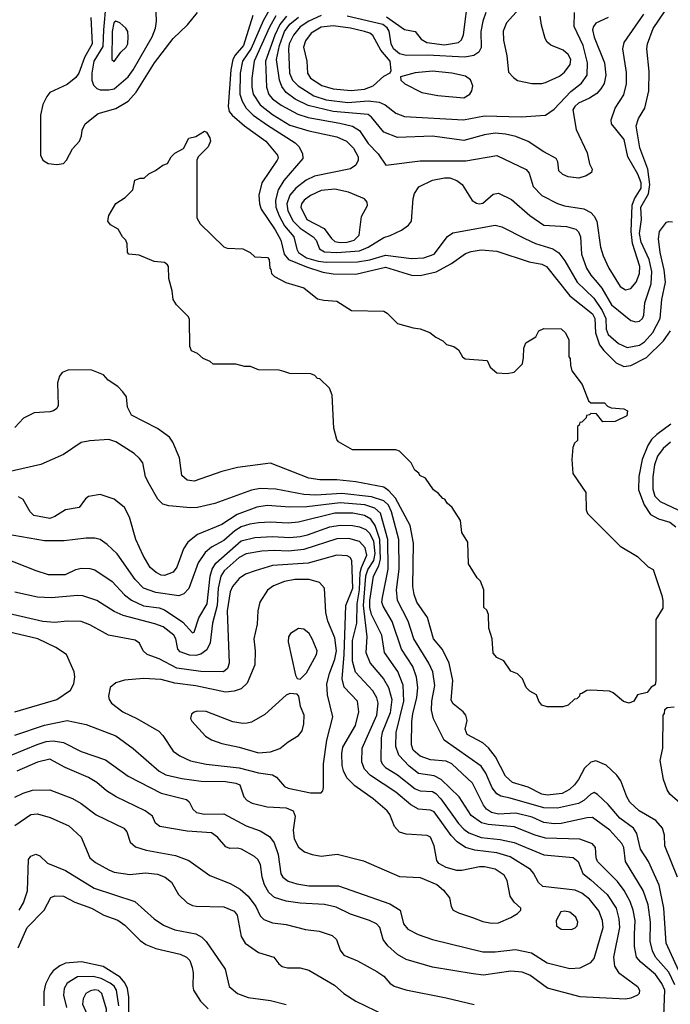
# Model space of a CAD drawing. Extents: x 997028 to 1115134, y 536408 to 618974.
# Tile 227 of 256: x 1052742 to 1056483, y 543053 to 548713. Entities that reach past the tile are written whole.
import ezdxf

# ---------------------------------------------------------------- set-up
doc = ezdxf.new("R2010")
doc.units = 0

msp = doc.modelspace()

# ---------------------------------------------------------------- linework, layer by layer
at = {"layer": '0CON10XD'}
for points in [[(1053238.3, 548805), (1053224.2, 548655), (1053220.8, 548559.2), (1053167.6, 548475), (1053156.3, 548406.3), (1053158, 548365), (1053167.3, 548337.3), (1053185, 548317.1), (1053205, 548309.3), (1053255, 548309.2), (1053285, 548316.4), (1053365, 548384.1), (1053395.2, 548425), (1053503.5, 548615), (1053522.5, 548665), (1053528.8, 548705), (1053521.7, 548918.3)], [(1054850.4, 548730.4), (1054955, 548657.3), (1055016, 548645), (1055050.9, 548600.9), (1055082.4, 548582.4), (1055185, 548568.9), (1055265, 548582.3), (1055282.8, 548597.2), (1055294.1, 548625.9), (1055323.4, 548855)], [(1053151.2, 548725), (1053158.3, 548575), (1053114, 548496), (1053082.5, 548405), (1053065, 548381.1), (1053015, 548341.5), (1052916.2, 548295), (1052897.9, 548272.1), (1052875.8, 548225), (1052862.5, 548165), (1052861.2, 547935), (1052875.8, 547905.8), (1052905.9, 547885.9), (1052955, 547880), (1052995, 547886.7), (1053011.2, 547905), (1053045, 547970), (1053085.7, 548014.3), (1053098, 548045), (1053101.7, 548078.3), (1053119.2, 548115), (1053194, 548175), (1053295, 548202.9), (1053365, 548245.5), (1053412.6, 548297.4), (1053517.8, 548465), (1053623.9, 548605), (1053706.6, 548683.4), (1053765, 548754.2)], [(1054185.9, 548785), (1054142.6, 548707.4), (1054072.8, 548547.2), (1054023.3, 548475), (1054009.2, 548405), (1054008.5, 548285), (1054021.6, 548245), (1054044.1, 548204.1), (1054085.1, 548165.1), (1054166.4, 548106.4), (1054326.2, 548005), (1054346.2, 547985), (1054369.1, 547945), (1054369.6, 547915), (1054261, 547789), (1054228.3, 547735), (1054213.6, 547676.4), (1054215.5, 547635), (1054234.5, 547585), (1054265, 547528.1), (1054317.5, 547465), (1054335.2, 547395), (1054345.8, 547375), (1054390.3, 547345), (1054458.9, 547325), (1054505, 547320.1), (1054685, 547321.4), (1054755, 547333.4), (1054845, 547359.8), (1054995, 547341), (1055065, 547344.3), (1055125.4, 547365), (1055202.3, 547467.7), (1055232.4, 547487.6), (1055475, 547531.2), (1055515, 547522.5), (1055645.6, 547455), (1055707.4, 547427.4), (1055806.8, 547396.8), (1055842.8, 547372.8), (1055876.6, 547326.6), (1055947.9, 547205), (1056042.9, 547112.9), (1056091, 547041), (1056111.2, 546995), (1056113.5, 546933.5), (1056125, 546903.5), (1056185, 546852.4), (1056235, 546828.8), (1056305, 546842), (1056335, 546860.8), (1056381.6, 546915), (1056424.4, 546995), (1056434.4, 547105), (1056454.4, 547205), (1056448, 547275), (1056424.1, 547375.9), (1056415.5, 547454.5), (1056421.4, 547495), (1056461.2, 547548.8), (1056475, 547554), (1056495, 547550.8)], [(1054215.7, 548735), (1054179.3, 548670.7), (1054090.3, 548475), (1054076.4, 548376.4), (1054076.8, 548325), (1054084.4, 548285), (1054124.4, 548224.4), (1054195, 548167.6), (1054295, 548106.5), (1054403.9, 548073.9), (1054565, 548039.8), (1054621.9, 548015), (1054661.1, 547975), (1054687.3, 547925), (1054688.2, 547905), (1054675, 547877.5), (1054645, 547855.6), (1054436.3, 547813.7), (1054388.7, 547791.3), (1054329.7, 547745), (1054295, 547703.8), (1054277.6, 547655), (1054284.8, 547615), (1054315.2, 547555), (1054355, 547515.2), (1054429.6, 547465), (1054446.1, 547445), (1054465.3, 547395.3), (1054495, 547379.2), (1054565.1, 547374.9), (1054695, 547384.5), (1054745.5, 547405), (1054835, 547460.4), (1054871.9, 547471.9), (1054937.2, 547502.8), (1054977, 547533), (1054994.3, 547555), (1055004.2, 547685), (1055012.9, 547715), (1055037.8, 547752.2), (1055115, 547791.1), (1055185, 547804.6), (1055215, 547803.8), (1055255, 547788.2), (1055285.7, 547765), (1055344.4, 547674.4), (1055367.9, 547657.9), (1055385, 547654.4), (1055405, 547659.5), (1055465, 547710.5), (1055495, 547715.6), (1055569.5, 547679.5), (1055675, 547588.2), (1055755, 547532.9), (1055885.3, 547525.3), (1055939.6, 547509.6), (1055954.7, 547494.7), (1055966.9, 547465), (1055972.9, 547365), (1056000.8, 547285), (1056025.3, 547245), (1056062.4, 547202.4), (1056089.8, 547169.8), (1056144.2, 547075), (1056255, 546984), (1056285, 546975.7), (1056305, 546980), (1056322.2, 546995), (1056330.4, 547015), (1056337.3, 547085), (1056372.9, 547195), (1056376.7, 547265), (1056361.4, 547335), (1056314.6, 547435), (1056304.9, 547485), (1056318, 547565), (1056314.3, 547635), (1056358, 547712), (1056365.6, 547765.6), (1056354, 547854), (1056307.5, 547977.5), (1056285.9, 548104.1), (1056299.3, 548145), (1056335.8, 548204.2), (1056360, 548305), (1056360.8, 548415), (1056348.7, 548545), (1056352.2, 548575), (1056385, 548662.2), (1056452.5, 548765)], [(1054275.7, 548734.3), (1054238.1, 548685), (1054208.7, 548625), (1054154.8, 548475), (1054161.9, 548325), (1054175, 548283.1), (1054195, 548258.8), (1054245, 548221.9), (1054341, 548171), (1054400.8, 548150.8), (1054581.9, 548118.1), (1054655, 548102.2), (1054695, 548075.9), (1054745, 548002.5), (1054802.5, 547942.5), (1054846.8, 547876.8), (1055045, 547902.5), (1055307.7, 547902.3), (1055485, 547933.4), (1055655, 547852.9), (1055670.9, 547830.9), (1055693.6, 547753.6), (1055743.4, 547703.4), (1055835, 547656), (1055875, 547643.5), (1055985.2, 547625.2), (1056025, 547605.5), (1056044.8, 547584.8), (1056059.6, 547555), (1056080.6, 547405), (1056096.7, 547355), (1056130, 547285), (1056195, 547180.4), (1056225, 547160), (1056255, 547168.5), (1056287.3, 547205), (1056306.6, 547255), (1056307.2, 547295), (1056266.1, 547426.1), (1056257.2, 547495), (1056263.6, 547646.4), (1056276.4, 547683.6), (1056314.8, 547745), (1056315.5, 547775), (1056297, 547825), (1056237.7, 547925), (1056218.4, 548025), (1056143.8, 548115), (1056141.9, 548138.1), (1056166.4, 548205), (1056215, 548280.8), (1056230.7, 548345), (1056230.9, 548409.1), (1056210.4, 548545), (1056217.1, 548582.9), (1056329.7, 548745)], [(1054475, 548737.2), (1054405.1, 548704.9), (1054355, 548672.1), (1054316, 548625), (1054292.5, 548575), (1054287.3, 548545), (1054293.7, 548405), (1054310.5, 548365), (1054343.1, 548333.1), (1054433.2, 548275), (1054505, 548252.5), (1054628.1, 548238.1), (1054745, 548246.1), (1054808.8, 548238.8), (1054843, 548223), (1054905, 548175.4), (1054955, 548157.2), (1055293.2, 548136.8), (1055415, 548160.3), (1055624.7, 548155.3), (1055764.6, 548165.4), (1055815, 548198.9), (1055910.2, 548299.8), (1055972.1, 548347.9), (1056005.3, 548395), (1056007.5, 548465), (1055980.9, 548565), (1055929.6, 548675), (1055931.1, 548755)], [(1055422.6, 548755), (1055405.6, 548704.4), (1055392.9, 548645), (1055396.1, 548553.9), (1055382.7, 548527.3), (1055352.9, 548507.1), (1055302.3, 548497.7), (1055085, 548510.3), (1054965, 548508.2), (1054925, 548517), (1054892.3, 548545), (1054877.2, 548575), (1054866.6, 548646.6), (1054855, 548665.7), (1054830, 548685), (1054625, 548733.4)], [(1055613.8, 548776.2), (1055540.6, 548695), (1055522.8, 548647.2), (1055523.3, 548595), (1055542.7, 548505), (1055552.5, 548412.5), (1055580.5, 548380.5), (1055605, 548364), (1055687, 548347)], [(1053285, 548472.5), (1053323.8, 548526.2), (1053355, 548556), (1053363.3, 548575), (1053366.5, 548615), (1053363.1, 548645), (1053352.5, 548665), (1053318, 548695), (1053295, 548704.4), (1053284.2, 548695), (1053273, 548645), (1053271.1, 548485), (1053285, 548472.5)], [(1054082.8, 548737.2), (1054029.4, 548565), (1053981.1, 548508.9), (1053968.1, 548485), (1053956.2, 548425), (1053940.8, 548215), (1053946.5, 548186.5), (1053964, 548164), (1054034.1, 548104.1), (1054157.1, 548015), (1054225.4, 547935), (1054228.2, 547918.2), (1054222.9, 547905), (1054133.9, 547775), (1054117.5, 547705), (1054120.7, 547655), (1054129.7, 547625), (1054210.6, 547505), (1054244, 547445), (1054263.4, 547365), (1054288.3, 547335), (1054391.7, 547291.7), (1054485, 547262.7), (1054545, 547252.6), (1054675, 547250.8), (1054845, 547291.3), (1054995, 547243.9), (1055045, 547242.1), (1055136.6, 547263.4), (1055225, 547311.2), (1055305, 547368.8), (1055338.3, 547381.7), (1055395, 547390.8), (1055485, 547382.3), (1055671.1, 547321.1), (1055745, 547308.7), (1055770.9, 547295), (1055905.5, 547125.5), (1056035, 547022.4), (1056049.1, 546995), (1056053.3, 546913.3), (1056075.2, 546845.2), (1056101, 546811), (1056171.5, 546741.5), (1056215, 546718.9), (1056255, 546725.3), (1056345, 546770.8), (1056443.3, 546866.7), (1056483.6, 546925)], [(1055415, 548052.1), (1055295, 548018.4), (1055115, 548044.1), (1054915, 548036.1), (1054835, 548067.5), (1054765, 548152.9), (1054745, 548168.2), (1054544.8, 548185.2), (1054400.6, 548220.6), (1054326.4, 548256.4), (1054274.7, 548295), (1054249.1, 548329.1), (1054236.5, 548366.5), (1054219.4, 548485), (1054235.6, 548565), (1054265, 548645.2), (1054295, 548688.5), (1054345, 548727.5)], [(1056126.2, 548726.2), (1056055, 548693.1), (1056040.4, 548675), (1056036.2, 548655), (1056045, 548612.5), (1056104.7, 548465), (1056112.4, 548395), (1056102.6, 548347.4), (1056084.3, 548315.7), (1056060.2, 548289.8), (1056018.7, 548261.3), (1055955, 548233.3), (1055933.2, 548215), (1055922.5, 548195), (1055942.3, 548082.3), (1056005, 547947.5), (1056018, 547885), (1056033.8, 547855), (1056030, 547835), (1056000, 547815), (1055957.4, 547802.6), (1055895, 547809.4), (1055865, 547822.5), (1055841.2, 547845), (1055836.1, 547896.1), (1055826.7, 547915), (1055755, 547953.6), (1055665, 548013.6), (1055595, 548041.1), (1055535.2, 548055.2), (1055475, 548061.4), (1055415, 548052.1)], [(1055687, 548347), (1055745, 548347.1), (1055765, 548353.1), (1055845, 548389.1), (1055875, 548411.1), (1055907.7, 548455), (1055911.5, 548485), (1055895, 548513.3), (1055867.4, 548537.4), (1055796.6, 548566.6), (1055774.2, 548585), (1055762.9, 548605), (1055741.7, 548681.7), (1055733.9, 548733.9)], [(1054647.1, 548307.1), (1054725, 548314.3), (1054775, 548333.4), (1054835, 548388.5), (1054872.3, 548407.7), (1054878.3, 548421.7), (1054871.7, 548475), (1054818.5, 548538.5), (1054773.1, 548623.1), (1054755, 548636.2), (1054725.5, 548645.5), (1054644.4, 548664.4), (1054545, 548677.1), (1054475, 548670.2), (1054418, 548635), (1054385, 548591.5), (1054373.3, 548555), (1054392.5, 548475), (1054396.5, 548406.5), (1054415, 548377.9), (1054478.9, 548335), (1054545, 548316.2), (1054647.1, 548307.1)], [(1055295, 548264.5), (1055330, 548285), (1055341.4, 548305), (1055346.8, 548333.2), (1055335, 548368), (1055305, 548388.5), (1055227.5, 548405), (1055115, 548417.5), (1055015, 548407.1), (1054932.5, 548385), (1054933.3, 548365), (1054956.7, 548345), (1055055, 548294.3), (1055146.6, 548276.6), (1055295, 548264.5)], [(1055865, 544763.8), (1055775, 544763.8), (1055745, 544773.3), (1055726.4, 544796.4), (1055713, 544833), (1055675, 544853.3), (1055653.3, 544875), (1055632.5, 544925), (1055603.6, 544953.6), (1055565, 544967.5), (1055525, 545027.5), (1055485, 545047.5), (1055465, 545072.5), (1055458.8, 545155), (1055440, 545215), (1055437.5, 545295), (1055428.3, 545318.3), (1055410, 545335), (1055410, 545435), (1055392.5, 545485), (1055373.3, 545505), (1055322.5, 545585), (1055319.3, 545709.3), (1055283.8, 545765), (1055277.5, 545835), (1055229.3, 545909.3), (1055200, 545935), (1055186.4, 545956.4), (1055175, 545960), (1055149.3, 545989.3), (1055120.5, 546010.5), (1055075, 546077.5), (1055043.6, 546093.6), (1055036.4, 546106.4), (1055013.6, 546123.6), (1054992.5, 546165), (1054925, 546232.5), (1054905, 546240), (1054655, 546240), (1054575, 546287.5), (1054565, 546300), (1054548, 546365), (1054538.8, 546555), (1054523.3, 546595), (1054468.3, 546648.3), (1054455, 546650), (1054438.3, 546668.3), (1054417, 546677), (1054295, 546680), (1054260.5, 546690.5), (1054235, 546698.8), (1054115, 546701.2), (1054069.3, 546719.3), (1054035, 546720), (1053985, 546732.5), (1053855, 546732.5), (1053838.3, 546748.3), (1053796.4, 546766.4), (1053763.6, 546793.6), (1053730.7, 546810.7), (1053720, 546835), (1053719.3, 546989.3), (1053712.5, 547005), (1053644.1, 547074.1), (1053624.1, 547104.1), (1053618.8, 547155), (1053600, 547225), (1053597.5, 547295), (1053592.5, 547305), (1053575, 547317.5), (1053515, 547323.3), (1053429.3, 547359.3), (1053370, 547365), (1053362.5, 547375), (1053360, 547425), (1053352.5, 547445), (1053333.3, 547465), (1053309.3, 547509.3), (1053265, 547533.3), (1053250, 547555), (1053255, 547587.5), (1053294.2, 547655.8), (1053349.3, 547690.7), (1053392.5, 547735), (1053405, 547790), (1053435, 547802.5), (1053457, 547803), (1053485, 547827.5), (1053523.6, 547846.4), (1053565, 547876.7), (1053593, 547887), (1053613.3, 547925), (1053635, 547946.7), (1053685, 547972.5), (1053715, 548032.5), (1053755, 548042.5), (1053805, 548072.5), (1053815.9, 548065.9), (1053836.2, 548035), (1053840, 548015), (1053825, 547983.3), (1053767.5, 547925), (1053760, 547905), (1053760, 547575), (1053780.5, 547540.5), (1053915, 547407.5), (1053935, 547400), (1054026.1, 547396.1), (1054067.5, 547375), (1054095, 547350), (1054167, 547347), (1054177.5, 547335), (1054180, 547285), (1054187, 547277), (1054190, 547255), (1054207, 547237), (1054272.3, 547202.3), (1054375, 547171.2), (1054455, 547108.8), (1054490.5, 547100.5), (1054565, 547096), (1054650.7, 547040.7), (1054835, 547037.5), (1054855.9, 547025.9), (1054915, 546967.5), (1055005, 546941.2), (1055045, 546936), (1055100, 546915), (1055135, 546887.5), (1055175, 546866.7), (1055196.4, 546846.4), (1055237.5, 546835), (1055265.9, 546815.9), (1055287.5, 546775), (1055303, 546763), (1055430, 546755), (1055447.5, 546715), (1055485, 546682.5), (1055545, 546680), (1055585, 546687.5), (1055632.5, 546735), (1055639.3, 546770.7), (1055640, 546825), (1055652.5, 546855), (1055709.3, 546890.7), (1055727.5, 546925), (1055755, 546938.8), (1055855.9, 546935.9), (1055877.5, 546915), (1055900, 546875), (1055900, 546775), (1055907.5, 546765), (1055908.3, 546728.3), (1055917.5, 546695), (1055975.9, 546615.9), (1056011.7, 546521.7), (1056025, 546510), (1056105, 546510), (1056121.7, 546491.7), (1056143, 546483), (1056216.1, 546476.1), (1056237.5, 546465), (1056233, 546437), (1056165, 546403.3), (1056095, 546402.5), (1056058.3, 546448.3), (1056025, 546450), (1056018.3, 546441.7), (1056001.7, 546438.3), (1056000, 546425), (1055975, 546400), (1055961.7, 546398.3), (1055958.3, 546381.7), (1055950, 546375), (1055950, 546295), (1055931.7, 546278.3), (1055922.5, 546255), (1055917.5, 546185), (1055922.5, 546105), (1055997.5, 545995), (1056000, 545895), (1056007.5, 545875), (1056195, 545687.5), (1056295, 545626.7), (1056355, 545567.5), (1056385, 545552.5), (1056433.8, 545403.8), (1056440, 545375), (1056439.3, 545330.7), (1056400, 545265), (1056400, 544915), (1056395, 544890), (1056373.6, 544876.4), (1056350, 544845), (1056295, 544832.5), (1056272.5, 544795), (1056246.1, 544783.9), (1056214.3, 544794.3), (1056155, 544843.3), (1056133.9, 544853.9), (1056025, 544860), (1056002.5, 544857.5), (1055975, 544840), (1055961.7, 544838.3), (1055960, 544825), (1055945, 544810), (1055931.7, 544808.3), (1055895, 544773.3), (1055865, 544763.8)], [(1054585, 547432.3), (1054625, 547434.5), (1054665, 547445.2), (1054694.5, 547475.5), (1054708.1, 547581.9), (1054741.8, 547645), (1054740, 547665), (1054725, 547682.9), (1054632.3, 547722.3), (1054555, 547738.3), (1054475, 547730.5), (1054415, 547702.1), (1054377.8, 547675), (1054362.1, 547655), (1054358.1, 547635), (1054392.9, 547565), (1054492.1, 547512.1), (1054534.7, 547454.7), (1054555, 547438.3), (1054585, 547432.3)], [(1056524.6, 543785), (1056451.8, 543965), (1056449.5, 544025), (1056437.5, 544065), (1056399.9, 544109.9), (1056303.1, 544165), (1056250.5, 544215), (1056232.1, 544245), (1056198.8, 544338.8), (1056175, 544371.4), (1056115, 544427.1), (1056055, 544452.5), (1056025, 544445.8), (1055988.8, 544411.2), (1055955.3, 544344.7), (1055932.5, 544315), (1055902.4, 544287.6), (1055862, 544265), (1055775, 544255.3), (1055745, 544261.6), (1055665, 544301.8), (1055575, 544328.7), (1055535, 544364.4), (1055476.9, 544475), (1055437.2, 544527.2), (1055405.8, 544555.8), (1055315.6, 544605), (1055303.3, 544635), (1055314.4, 544685), (1055306.9, 544715), (1055292.5, 544735), (1055235, 544781.4), (1055222.2, 544802.2), (1055233.2, 544915), (1055210.8, 545015), (1055172.4, 545092.4), (1055121.2, 545155), (1055087.4, 545277.4), (1055026.2, 545365), (1055009.8, 545409.8), (1055001.6, 545455), (1055006.8, 545705), (1054987.4, 545805), (1054902.7, 545962.7), (1054865.5, 546005.5), (1054836.7, 546026.7), (1054675, 546056.5), (1054565, 546067.6), (1054467.4, 546067.4), (1054405, 546077.3), (1054185, 546164), (1053995, 546138.5), (1053905, 546115.6), (1053745, 546060), (1053705, 546067.1), (1053675, 546093.3), (1053660.8, 546195), (1053622.9, 546285), (1053603.2, 546313.2), (1053533.7, 546363.7), (1053385, 546440), (1053362.5, 546485), (1053356.2, 546545), (1053336.2, 546575), (1053306.7, 546605), (1053250.5, 546640.5), (1053225, 546672.5), (1053157.7, 546697.7), (1053025, 546700), (1052986.7, 546685), (1052972, 546665), (1052960, 546625), (1052963.3, 546495), (1052955, 546477.5), (1052935.8, 546464.2), (1052915, 546460), (1052825.9, 546454.1), (1052765, 546422), (1052715, 546368.8)], [(1056485, 546387.8), (1056405, 546329.7), (1056375, 546300.4), (1056353, 546265), (1056320.8, 546185), (1056301.7, 546088.3), (1056300.7, 546010.7), (1056331.9, 545925), (1056369.8, 545869.8), (1056414.1, 545844.1), (1056480, 545825), (1056515, 545797.5)], [(1056532.1, 543245), (1056459.8, 543405), (1056446, 543605), (1056418.7, 543738.7), (1056356.6, 543875), (1056311.9, 543945), (1056289.4, 544035), (1056271.1, 544065), (1056192.6, 544122.6), (1056125, 544201.1), (1056065, 544258.8), (1056045, 544270), (1056025, 544261.8), (1055986, 544224), (1055955, 544206.8), (1055835, 544180.3), (1055755, 544182.5), (1055561.8, 544238.2), (1055509.4, 544249.4), (1055485, 544263.2), (1055458.5, 544298.5), (1055421.9, 544381.9), (1055395, 544422), (1055182.5, 544572.5), (1055122.3, 544695), (1055110.6, 544745), (1055111.9, 544795), (1055128.3, 544885), (1055116.8, 544965), (1055095.2, 545015.2), (1055008.1, 545155), (1054975.2, 545255.2), (1054915, 545373.8), (1054909.2, 545435), (1054923.8, 545555), (1054922.7, 545725), (1054879.3, 545885), (1054862.2, 545922.2), (1054835, 545947.7), (1054765, 545970), (1054595, 545989.9), (1054445, 545980.5), (1054375, 545983.2), (1054215, 546014.8), (1054125, 546019.2), (1054075, 546008.8), (1053865, 545931.8), (1053765, 545908.7), (1053725, 545906.7), (1053598.9, 545918.9), (1053565, 545928.9), (1053537, 545957), (1053488.8, 546041.2), (1053465.4, 546085), (1053449.4, 546165), (1053431.7, 546191.7), (1053399.5, 546219.5), (1053295, 546287.5), (1053255, 546299.5), (1053145, 546291.9), (1053095, 546282.2), (1052995, 546212.9), (1052863.6, 546156.4), (1052645, 546106.7)], [(1056483.9, 546285), (1056442.2, 546247.8), (1056409.8, 546205), (1056391.3, 546155), (1056383, 546085), (1056382.5, 546015), (1056394.6, 545974.6), (1056425, 545944.2), (1056526.6, 545896.6)], [(1053685, 545672.5), (1053645, 545565.8), (1053625, 545538.1), (1053575, 545519.2), (1053555, 545521.1), (1053527.1, 545535), (1053493.3, 545565), (1053452.8, 545632.8), (1053410.5, 545725), (1053373.7, 545853.7), (1053345, 545908.8), (1053285, 545957.1), (1053205, 545984.2), (1053138, 545972), (1053120.5, 545959.5), (1053085, 545908.8), (1053005, 545896), (1052945, 545856.9), (1052915, 545845.6), (1052824.1, 545864.1), (1052802.5, 545885), (1052761.9, 545955), (1052735, 545970.4)], [(1056509, 543165), (1056475, 543238.6), (1056398.4, 543325), (1056380.3, 543360.3), (1056366.9, 543416.9), (1056368, 543525), (1056356.1, 543625), (1056326.9, 543706.9), (1056225.3, 543875), (1056215.3, 543955), (1056205, 543978.5), (1056134.4, 544054.4), (1056035, 544126.2), (1056005, 544125.4), (1055855, 544092.3), (1055815, 544090.2), (1055755, 544098.8), (1055688.5, 544128.5), (1055595, 544151.6), (1055495, 544145.9), (1055455, 544155.2), (1055426.8, 544175), (1055408.2, 544198.2), (1055345.4, 544325), (1055227.7, 544435), (1055195, 544451.4), (1055105, 544458.1), (1055045, 544480.6), (1055004.2, 544515), (1054995.8, 544545), (1054997.4, 544677.4), (1055003, 544725), (1055026, 544815), (1055031.3, 544875), (1055023.7, 544933.7), (1055001.7, 544995), (1054936.8, 545095), (1054882.9, 545252.9), (1054831.2, 545341.2), (1054825.2, 545365), (1054827.9, 545392.1), (1054860.5, 545555), (1054859.3, 545725), (1054816.6, 545876.6), (1054784.7, 545905), (1054726.7, 545925), (1054585, 545936.7), (1054392.5, 545912.5), (1054295, 545910.9), (1054165, 545919.8), (1054105, 545911.9), (1053992, 545868), (1053905, 545811.9), (1053765.2, 545754.8), (1053709.4, 545710.6), (1053685, 545672.5)], [(1056443.2, 542936.8), (1056451, 543135), (1056435, 543173.8), (1056398.1, 543225), (1056314, 543295), (1056287.8, 543325), (1056276.3, 543385), (1056277.3, 543457.3), (1056280.4, 543535), (1056270, 543595), (1056252.3, 543645), (1056218.4, 543708.4), (1056180.1, 543760.1), (1056063.9, 543875), (1056056.9, 543895), (1056052.7, 543955), (1056035, 543976.2), (1055962.6, 544002.6), (1055765, 544007.7), (1055705, 544025.2), (1055585, 544074), (1055435, 544087.8), (1055396.7, 544096.7), (1055338.4, 544138.4), (1055268, 544245), (1055165.7, 544345.7), (1055125, 544367.2), (1055035, 544379.8), (1054981.4, 544421.4), (1054922.6, 544485), (1054904.4, 544535), (1054906, 544615), (1054950.5, 544795), (1054947.5, 544887.5), (1054915.8, 544965.8), (1054840.5, 545075), (1054824.8, 545174.8), (1054765.2, 545295), (1054754.9, 545334.9), (1054755, 545374), (1054776, 545514), (1054806.9, 545573.1), (1054816.9, 545613.1), (1054813, 545725), (1054785.6, 545805.6), (1054761.8, 545841.8), (1054725, 545862.7), (1054657.2, 545877.2), (1054555, 545876.8), (1054345, 545824.8), (1054285, 545818.9), (1054185, 545824.8), (1054115, 545821.3), (1054065, 545813.9), (1054015, 545797.6), (1053978.9, 545775), (1053915, 545719), (1053845, 545680.8), (1053809.4, 545650.6), (1053768.2, 545591.8), (1053715, 545444.4), (1053686.7, 545413.3), (1053657.9, 545402.1), (1053525, 545420.9), (1053455, 545445.3), (1053405.9, 545495.9), (1053302.1, 545642.1), (1053245.8, 545695.8), (1053205, 545724.5), (1053175, 545733.6), (1053125, 545733.1), (1052997.2, 545717.2), (1052885, 545716.8), (1052665, 545756.4)], [(1052645, 545621.2), (1052835, 545546.2), (1052905.5, 545524.5), (1053005, 545523.9), (1053065, 545552.9), (1053095, 545559.6), (1053145, 545559.1), (1053175, 545551.5), (1053273.6, 545483.6), (1053345, 545406.9), (1053386, 545376), (1053455, 545344.8), (1053545, 545331.7), (1053575, 545321.6), (1053679.5, 545249.5), (1053735, 545188.8), (1053745, 545193.3), (1053771.4, 545275), (1053820.2, 545355), (1053837, 545515), (1053849.4, 545555), (1053870.6, 545589.4), (1054015, 545716.9), (1054095, 545736), (1054195, 545742.8), (1054295, 545736.8), (1054355, 545743.2), (1054397.6, 545752.4), (1054525, 545797.1), (1054585, 545807), (1054655, 545805.6), (1054695, 545798.4), (1054731.9, 545781.9), (1054755, 545760), (1054776, 545716), (1054784.9, 545645), (1054776.3, 545605), (1054743.9, 545555), (1054730.6, 545515), (1054716.3, 545345), (1054737.8, 545165), (1054732.7, 545075), (1054757.2, 545015), (1054834.8, 544924.8), (1054863.5, 544875), (1054881.2, 544805), (1054871.6, 544728.4), (1054826, 544615), (1054820, 544585), (1054818.1, 544455), (1054825.3, 544435), (1054844.6, 544415), (1054915, 544371.7), (1055015, 544291.9), (1055045, 544281), (1055115, 544277.4), (1055135, 544265.3), (1055164, 544234), (1055265, 544093.4), (1055295, 544060.5), (1055325, 544039), (1055395, 544011.3), (1055505, 544001.1), (1055585, 543984.3), (1055755, 543912.6), (1055925, 543897.8), (1055953.8, 543875), (1055980, 543805), (1056025, 543768.8), (1056120.3, 543685), (1056171.2, 543605), (1056187.1, 543545), (1056190.2, 543495), (1056155.3, 543325), (1056162.4, 543272.4), (1056185.4, 543235.4), (1056293.8, 543155), (1056306.1, 543133.9), (1056303.3, 543115), (1056295, 543106.7), (1056255, 543088), (1056225, 543082.9), (1055965, 543096.2), (1055775.9, 543145.9), (1055675, 543220), (1055631.8, 543238.2), (1055565, 543243.8), (1055408.5, 543221.5), (1055348.5, 543228.5), (1055115, 543267.1), (1054965, 543310.4), (1054915, 543340.4), (1054858.7, 543388.7), (1054831.9, 543425), (1054812, 543495), (1054794, 543515), (1054754, 543535), (1054645, 543571.8), (1054561.2, 543611.2), (1054495, 543627.7), (1054355, 543635.3), (1054275, 543646.6), (1054206.6, 543666.6), (1054175.6, 543695.6), (1054150.3, 543740.3), (1054136.6, 543785), (1054126.4, 543856.4), (1054111.9, 543885), (1054092.4, 543902.4), (1054016.7, 543945), (1053995, 543950.6), (1053949.5, 543949.5), (1053928.1, 543958.1), (1053880, 544015), (1053845, 544039.2), (1053705, 544048.2), (1053547.5, 544075), (1053522.5, 544095), (1053506.7, 544135), (1053464, 544165), (1053296.3, 544246.3), (1053241.3, 544281.3), (1053185, 544328.8), (1053137.1, 544357.1), (1053004.2, 544415), (1052915, 544462.7), (1052845, 544445.9), (1052725, 544393.3)], [(1055905, 543259.6), (1055965, 543263.6), (1056025, 543294.5), (1056045, 543316.9), (1056096.7, 543495), (1056093.8, 543535), (1056071.5, 543591.5), (1056017.3, 543657.3), (1055975, 543691.4), (1055935, 543710), (1055750.5, 543730.5), (1055724.2, 543754.2), (1055696.7, 543806.7), (1055678.3, 543828.3), (1055561.3, 543901.3), (1055485, 543924.5), (1055358.4, 543938.4), (1055304.5, 543954.5), (1055257.5, 543987.5), (1055222.8, 544022.8), (1055125, 544159.1), (1055105, 544170), (1055035, 544175.3), (1054990.8, 544200.8), (1054905, 544273.1), (1054758.7, 544368.7), (1054725.3, 544405), (1054709.7, 544445), (1054712.1, 544525), (1054795.2, 544715), (1054802.7, 544785), (1054796.3, 544815), (1054771.8, 544855), (1054672.5, 544962.5), (1054655.2, 545025), (1054655.5, 545145), (1054681, 545245), (1054682, 545355), (1054696, 545435), (1054699.9, 545535), (1054707.3, 545565), (1054739, 545635), (1054728, 545678), (1054695, 545714.2), (1054635, 545730.9), (1054565, 545729.2), (1054375, 545666.8), (1054287.3, 545657.3), (1054205, 545662.8), (1054135, 545657.3), (1054045, 545641.9), (1054005, 545620.8), (1053917, 545545), (1053898.9, 545515), (1053883.9, 545445), (1053877.1, 545345), (1053850.8, 545245), (1053837.9, 545132.1), (1053819, 545091), (1053783.6, 545066.4), (1053755, 545058.9), (1053719.5, 545059.5), (1053665, 545080), (1053651.8, 545095), (1053639.7, 545155), (1053627.6, 545175), (1053566.9, 545223.1), (1053519.7, 545239.7), (1053337.9, 545287.9), (1053285, 545311.3), (1053185.2, 545375.2), (1053105, 545401.5), (1053075, 545403.9), (1052925, 545389.7), (1052844.1, 545394.1), (1052715, 545422)], [(1055455, 543519.4), (1055495, 543522.2), (1055565, 543551.4), (1055605, 543575.8), (1055624, 543595), (1055623.8, 543605), (1055585, 543640.8), (1055561.9, 543675), (1055545.5, 543765), (1055528.5, 543795), (1055475, 543830), (1055413.8, 543843.8), (1055385, 543843.6), (1055285, 543822.2), (1055255, 543823.1), (1055195, 543839.2), (1055152.7, 543862.7), (1055140.3, 543880.3), (1055124.5, 543965), (1055103.8, 544015), (1055084.4, 544024.4), (1054965, 544030.5), (1054925, 544042.5), (1054897.1, 544075), (1054871.1, 544145), (1054855.6, 544165), (1054774.4, 544235), (1054668.9, 544308.9), (1054623.9, 544355), (1054603.4, 544395), (1054595.8, 544425.8), (1054594.2, 544495.8), (1054599.4, 544530.6), (1054673.5, 544656.5), (1054692.7, 544735), (1054683.8, 544795), (1054606.9, 544876.9), (1054595.8, 544925), (1054608, 545065), (1054617.7, 545345), (1054656.8, 545445), (1054652.3, 545605), (1054641.6, 545621.6), (1054625, 545630.8), (1054565, 545635.3), (1054401.2, 545588.8), (1054195, 545575.2), (1054096, 545545), (1054040.8, 545525), (1054005, 545501.8), (1053966.2, 545455), (1053951.8, 545425), (1053935.9, 545315), (1053946.7, 545015), (1053936.8, 544983.2), (1053914.7, 544965.3), (1053783.2, 544966.8), (1053646.2, 544986.2), (1053545, 545039.3), (1053474.3, 545065), (1053452.7, 545085), (1053430.2, 545130.2), (1053406, 545146), (1053253.8, 545175), (1053145.3, 545235.3), (1053095, 545254.5), (1053015, 545256.2), (1052945, 545247.5), (1052875, 545253.6), (1052625, 545312.1)], [(1054475, 544268.8), (1054485, 544280), (1054489.6, 544300.4), (1054488.8, 544435), (1054508.7, 544571.3), (1054543.2, 544705), (1054512.1, 544832.1), (1054508.4, 544895), (1054522.5, 544955), (1054555, 545038.1), (1054563.3, 545085), (1054555, 545160), (1054514.3, 545255), (1054502.3, 545305), (1054494.6, 545445), (1054465, 545477.3), (1054405.8, 545495.8), (1054325, 545495.2), (1054265, 545484.2), (1054200.8, 545459.2), (1054166.8, 545433.2), (1054123.6, 545365), (1054110.5, 545315), (1054107.6, 545237.6), (1054088.8, 545155), (1054095.4, 545085), (1054094.5, 545004.5), (1054050.1, 544899.9), (1054015, 544866.9), (1053975.7, 544854.3), (1053925, 544848.1), (1053755.9, 544884.1), (1053635, 544898.8), (1053555, 544920), (1053455, 544926.9), (1053345, 544916.4), (1053295, 544900.6), (1053262.5, 544875), (1053252.9, 544825), (1053256.9, 544805), (1053270, 544785), (1053335.4, 544735.4), (1053416.4, 544696.4), (1053542.9, 544622.9), (1053565, 544599.4), (1053625, 544507.9), (1053662.1, 544482.1), (1053725, 544453.5), (1053815, 544433.7), (1054005, 544412.3), (1054115, 544384.3), (1054195, 544372.1), (1054218.8, 544358.8), (1054265, 544305.4), (1054285, 544295.3), (1054415, 544269.4), (1054475, 544268.8)], [(1052715, 544734), (1052955, 544805.6), (1053035, 544860), (1053054.2, 544895), (1053060, 544935), (1053056, 544965), (1053010.8, 545065), (1052950, 545105), (1052847.1, 545155), (1052676, 545194)], [(1054355, 544922.5), (1054391.2, 544958.8), (1054449.2, 545065), (1054452, 545085), (1054424.3, 545155), (1054405.7, 545185), (1054375, 545209.2), (1054346.1, 545213.9), (1054298.8, 545185), (1054288, 545165), (1054286.1, 545136.1), (1054327.5, 544945), (1054337, 544927), (1054355, 544922.5)], [(1054115, 544499.6), (1054185, 544504.5), (1054237, 544523), (1054285, 544562), (1054345, 544598), (1054365.8, 544625), (1054375.8, 544665), (1054378, 544715), (1054356.2, 544765), (1054347.5, 544825), (1054337, 544837), (1054295, 544840), (1054275, 544831.2), (1054151.7, 544718.3), (1054074.3, 544675.7), (1054050.9, 544669.1), (1054025, 544666.9), (1053967.4, 544677.4), (1053815, 544735.8), (1053762.3, 544737.7), (1053745, 544733.3), (1053729.3, 544720.7), (1053723.6, 544696.4), (1053731.2, 544681.2), (1053810, 544595), (1053845, 544572.9), (1053905, 544551.9), (1054005, 544532.2), (1054115, 544499.6)], [(1056568.1, 544185), (1056480.7, 544260.7), (1056465.5, 544285.5), (1056444.4, 544345), (1056424, 544455), (1056440, 544525), (1056442.5, 544715), (1056450, 544725), (1056451.7, 544748.3), (1056465, 544760), (1056505, 544762.5)], [(1052715, 544600), (1052885, 544658.6), (1053015, 544684.1), (1053125, 544661.5), (1053295, 544597.1), (1053395, 544523.5), (1053545, 544393.2), (1053582.9, 544372.9), (1053675, 544351.6), (1053785, 544336.7), (1053926.4, 544333.6), (1053985.3, 544325.3), (1054007.1, 544315), (1054030.4, 544245), (1054050, 544225), (1054079, 544209), (1054165, 544189.2), (1054275, 544183.6), (1054314.5, 544165), (1054326.9, 544135), (1054315.5, 544055), (1054321.1, 544005), (1054345, 543956.2), (1054379.7, 543929.7), (1054423.8, 543913.8), (1054475, 543905.5), (1054566.6, 543916.6), (1054718.7, 543878.7), (1054925, 543788.6), (1055045, 543782.9), (1055141.2, 543741.2), (1055179.7, 543709.7), (1055213.8, 543665), (1055222, 543615), (1055234.5, 543594.5), (1055265, 543578.6), (1055345, 543552.9), (1055405, 543530), (1055455, 543519.4)], [(1052694, 544486), (1052842.3, 544547.7), (1052895, 544563.5), (1052935, 544567.6), (1052995, 544558.9), (1053095, 544507.3), (1053235, 544458.5), (1053365.3, 544365.3), (1053555, 544266.5), (1053700.4, 544230.4), (1053717.1, 544217.1), (1053738.1, 544175), (1053759.2, 544155), (1053805, 544146.7), (1053915, 544147.9), (1054045, 544079.6), (1054125, 544051.1), (1054178.7, 544018.7), (1054205, 543981.9), (1054227.8, 543915), (1054243.8, 543803.8), (1054255, 543783.6), (1054285, 543761.3), (1054336.2, 543745), (1054404.8, 543734.8), (1054575, 543733.5), (1054870.6, 543630.6), (1054929.4, 543595), (1054949.5, 543515), (1054974.7, 543484.7), (1055034, 543454), (1055115, 543426.2), (1055405, 543354.7), (1055475, 543354), (1055592.1, 543367.9), (1055685, 543348.7), (1055775, 543291.3), (1055905, 543259.6)], [(1052715, 544243.1), (1052762.3, 544267.7), (1052815, 544283.8), (1052915, 544286.9), (1053045, 544237.1), (1053095, 544208.2), (1053182.8, 544142.8), (1053340.8, 544065), (1053358.5, 544045), (1053377.1, 543985), (1053408.5, 543958.5), (1053469.9, 543939.9), (1053638.7, 543908.7), (1053715, 543880.5), (1053835, 543794.5), (1053953.1, 543746.9), (1054009.4, 543715), (1054055, 543674.6), (1054099.1, 543615), (1054125, 543561.4), (1054145, 543540.5), (1054195, 543520.8), (1054275, 543511.1), (1054385, 543483.8), (1054463.8, 543473.8), (1054538.1, 543448.1), (1054563.3, 543425), (1054585.4, 543365.4), (1054606.3, 543336.3), (1054683.8, 543303.8), (1054795, 543242.2), (1054835.8, 543215), (1054870, 543175), (1054895, 543158.1), (1054963.2, 543136.8), (1055195, 543090.9), (1055355, 543051.5)], [(1052715, 544081.2), (1052806.5, 544143.5), (1052845, 544147.7), (1052917.7, 544127.7), (1053025, 544080), (1053095, 544014.3), (1053144.7, 543894.7), (1053178.3, 543868.3), (1053255, 543825.5), (1053285, 543812.1), (1053375, 543800), (1053465, 543809.6), (1053535, 543801.5), (1053578.6, 543785), (1053614.6, 543754.6), (1053655, 543684.2), (1053705, 543637.1), (1053735, 543621.9), (1053756.8, 543616.8), (1053915, 543614.5), (1053975, 543588.6), (1053991.9, 543565), (1054015, 543443.3), (1054038.6, 543405), (1054115, 543351.4), (1054203.3, 543325), (1054231.2, 543285), (1054251.5, 543271.5), (1054282.6, 543262.6), (1054355, 543262.7), (1054405, 543250), (1054552.4, 543162.4), (1054606.2, 543116.2), (1054675, 543071.4), (1054841.2, 542991.2)], [(1052740, 543595), (1052764, 543636), (1052786.5, 543705), (1052793.8, 543885), (1052805.4, 543904.6), (1052835, 543917.1), (1052857.4, 543907.4), (1052902, 543865), (1053005, 543822.7), (1053171.4, 543721.4), (1053405, 543644.5), (1053515.6, 543545), (1053568.5, 543508.5), (1053635, 543481.5), (1053755, 543457.7), (1053789.1, 543439.1), (1053814.5, 543415), (1053923.8, 543255), (1053945.9, 543155.9), (1053994.7, 543114.7), (1054055, 543093.1), (1054184.5, 543075.5), (1054275, 543051.8)], [(1052732.8, 543377.2), (1052786.2, 543495), (1052883.5, 543595), (1052922.2, 543667.8), (1052945, 543676.9), (1052995, 543675.5), (1053059.9, 543639.9), (1053155.8, 543605), (1053226.4, 543566.4), (1053306.6, 543536.6), (1053347.4, 543507.4), (1053435, 543419.4), (1053467.9, 543397.9), (1053525, 543374.6), (1053665, 543340.8), (1053700.8, 543325), (1053720.6, 543305), (1053733.5, 543265), (1053739.5, 543235), (1053736.8, 543156.8), (1053741.9, 543135), (1053781.1, 543071.1), (1053825, 543027.1)], [(1055915, 543484.2), (1055935, 543492), (1055947.5, 543505), (1055950.8, 543525), (1055940, 543555), (1055905, 543582), (1055875, 543588), (1055852.5, 543585), (1055826.7, 543535), (1055828.8, 543505), (1055855.9, 543485.9), (1055915, 543484.2)], [(1053370, 542975), (1053369.8, 543095), (1053363, 543145), (1053347.4, 543177.4), (1053319.7, 543209.7), (1053221.5, 543271.5), (1053098.3, 543298.3), (1053005, 543289.5), (1052972.5, 543275), (1052934.6, 543245), (1052916.8, 543223.2), (1052890.6, 543169.4), (1052880.4, 543125), (1052881.5, 543045)], [(1053312.4, 543045), (1053298.6, 543135), (1053285, 543157), (1053262.5, 543175), (1053210.8, 543200.8), (1053165, 543212.7), (1053075, 543211.2), (1053015.2, 543174.8), (1052997.5, 543145), (1052994.2, 543105), (1053010.7, 543035)], [(1053185, 542924), (1053211.1, 542935), (1053236.6, 542965), (1053240.6, 543025), (1053215.3, 543115), (1053195, 543132.7), (1053175, 543136.4), (1053149.1, 543130.9), (1053123.3, 543115), (1053107.3, 543085), (1053102.7, 543055), (1053152.8, 542942.8), (1053165, 542930), (1053185, 542924)]]:
    msp.add_lwpolyline(points, dxfattribs=at)

doc.saveas('drawing.dxf')
